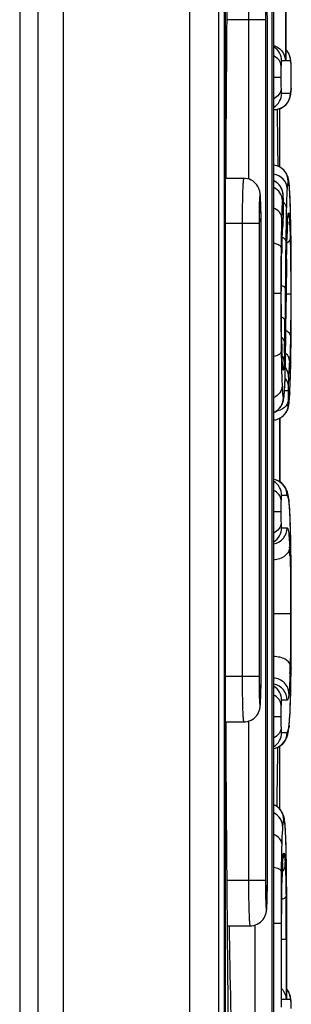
# Model space of a CAD drawing. Header units: millimetres. Extents: x 0 to 1400, y 0 to 1300.
# Tile 48 of 78: x 591 to 594, y 790 to 801. Entities that reach past the tile are written whole.
import ezdxf

# ---------------------------------------------------------------- set-up
doc = ezdxf.new("R2010")
doc.units = ezdxf.units.MM
doc.header["$LTSCALE"] = 84.740741
doc.layers.add('00_COMPONENTS', color=7, linetype='CONTINUOUS')

msp = doc.modelspace()

# ---------------------------------------------------------------- linework, layer by layer
at = {"layer": '00_COMPONENTS', "color": 9, "linetype": 'CONTINUOUS'}
for p, q in [((592.872, 756.277), (592.872, 869.289)), ((591.478, 868.983), (591.478, 756.583)), ((593.777, 803.183), (593.777, 789.183)), ((593.929, 802.386), (593.929, 800.478)), ((593.707, 800.933), (593.284, 800.933)), ((593.521, 800.933), (593.521, 799.175)), ((593.707, 800.933), (593.707, 791.433)), ((593.929, 800.478), (593.887, 800.478)), ((593.984, 800.478), (593.936, 800.478)), ((593.985, 800.478), (593.984, 800.478)), ((593.991, 800.425), (593.991, 800.432)), ((593.878, 800.296), (593.799, 800.296)), ((593.992, 800.172), (593.991, 800.164)), ((593.887, 800.121), (593.984, 800.121)), ((593.977, 799.011), (593.977, 799.021)), ((593.906, 798.947), (593.906, 798.954)), ((593.907, 798.792), (593.907, 798.813)), ((593.907, 798.792), (593.907, 798.786)), ((593.907, 798.79), (593.907, 798.792)), ((593.637, 798.683), (593.271, 798.683)), ((593.451, 798.683), (593.451, 793.683)), ((593.637, 798.683), (593.637, 793.683)), ((593.902, 798.693), (593.901, 798.68)), ((593.948, 798.633), (593.949, 798.639)), ((593.949, 798.639), (593.949, 798.633)), ((593.989, 798.604), (593.989, 798.607)), ((593.889, 798.413), (593.889, 798.408)), ((593.889, 798.408), (593.889, 798.413)), ((593.941, 798.292), (593.941, 798.29)), ((593.878, 797.913), (593.799, 797.913)), ((593.878, 797.913), (593.878, 797.83)), ((593.927, 797.969), (593.924, 797.617)), ((593.987, 797.903), (593.938, 797.903)), ((593.987, 797.967), (593.987, 797.859)), ((593.937, 797.82), (593.937, 797.819)), ((593.889, 797.31), (593.889, 797.315)), ((593.889, 797.31), (593.889, 797.314)), ((593.93, 797.216), (593.93, 797.213)), ((593.987, 797.149), (593.987, 797.145)), ((593.958, 796.836), (593.919, 796.836)), ((593.921, 796.877), (593.92, 796.869)), ((593.976, 796.816), (593.976, 796.807)), ((593.946, 795.683), (593.887, 795.683)), ((593.969, 795.608), (593.968, 795.63)), ((593.878, 795.501), (593.799, 795.501)), ((593.887, 795.326), (593.948, 795.326)), ((593.983, 795.354), (593.983, 795.36)), ((593.983, 795.354), (593.983, 795.359)), ((593.991, 794.974), (593.991, 794.976)), ((593.986, 794.378), (593.8, 794.378)), ((593.99, 793.776), (593.99, 793.774)), ((593.637, 793.683), (593.271, 793.683)), ((593.948, 793.423), (593.887, 793.423)), ((593.982, 793.365), (593.983, 793.386)), ((593.982, 793.372), (593.982, 793.366)), ((593.878, 793.241), (593.799, 793.241)), ((593.521, 793.191), (593.521, 791.433)), ((593.969, 793.145), (593.968, 793.125)), ((593.887, 793.066), (593.946, 793.066)), ((593.935, 791.834), (593.935, 791.839)), ((593.935, 791.834), (593.935, 791.839)), ((593.882, 791.539), (593.882, 791.536)), ((593.894, 791.546), (593.894, 791.539)), ((593.894, 791.539), (593.894, 791.546)), ((593.707, 791.433), (593.284, 791.433)), ((593.591, 790.941), (593.591, 789.183)), ((593.88, 790.957), (593.799, 790.957)), ((593.88, 790.957), (593.88, 790.037)), ((593.937, 790.783), (593.886, 790.783)), ((593.937, 790.783), (593.937, 790.12)), ((593.937, 790.12), (593.886, 790.12)), ((593.984, 790.12), (593.943, 790.12)), ((593.985, 790.12), (593.984, 790.12)), ((593.991, 790.067), (593.991, 790.074))]:
    msp.add_line(p, q, dxfattribs=at)
at = {"layer": '00_COMPONENTS', "color": 7, "linetype": 'CONTINUOUS'}
for p, q in [((593.192, 756.268), (593.192, 869.298)), ((591.197, 868.983), (591.197, 756.583)), ((590.997, 868.833), (590.997, 756.733)), ((593.254, 804.608), (593.254, 787.564)), ((593.267, 787.625), (593.267, 804.614)), ((593.799, 789.183), (593.799, 803.183)), ((593.937, 800.484), (593.937, 802.38)), ((593.729, 791.433), (593.729, 800.933)), ((593.946, 800.59), (593.937, 800.601)), ((593.956, 800.576), (593.946, 800.59)), ((593.965, 800.562), (593.956, 800.576)), ((593.971, 800.547), (593.965, 800.562)), ((593.977, 800.534), (593.971, 800.547)), ((593.981, 800.521), (593.977, 800.534)), ((593.983, 800.51), (593.981, 800.521)), ((593.985, 800.5), (593.983, 800.51)), ((593.988, 800.48), (593.985, 800.5)), ((593.937, 800.484), (593.936, 800.478)), ((593.989, 800.47), (593.988, 800.48)), ((593.99, 800.458), (593.989, 800.47)), ((593.991, 800.445), (593.99, 800.458)), ((593.991, 800.432), (593.991, 800.445)), ((593.992, 800.425), (593.991, 800.432)), ((593.993, 800.379), (593.992, 800.425)), ((593.993, 800.296), (593.993, 800.379)), ((593.993, 800.234), (593.993, 800.296)), ((593.991, 800.164), (593.992, 800.194)), ((593.992, 800.194), (593.993, 800.234)), ((593.973, 800.055), (593.978, 800.068)), ((593.978, 800.068), (593.981, 800.081)), ((593.981, 800.081), (593.984, 800.091)), ((593.984, 800.091), (593.986, 800.101)), ((593.986, 800.101), (593.987, 800.11)), ((593.987, 800.11), (593.988, 800.119)), ((593.988, 800.119), (593.989, 800.129)), ((593.989, 800.129), (593.99, 800.14)), ((593.99, 800.14), (593.991, 800.152)), ((593.991, 800.152), (593.991, 800.164)), ((593.832, 799.943), (593.853, 799.948)), ((593.853, 799.948), (593.873, 799.954)), ((593.867, 799.305), (593.867, 799.953)), ((593.873, 799.954), (593.891, 799.963)), ((593.891, 799.963), (593.907, 799.973)), ((593.907, 799.973), (593.923, 799.985)), ((593.923, 799.985), (593.936, 799.998)), ((593.936, 799.998), (593.948, 800.012)), ((593.948, 800.012), (593.958, 800.026)), ((593.958, 800.026), (593.966, 800.041)), ((593.966, 800.041), (593.973, 800.055)), ((593.799, 799.941), (593.804, 799.941)), ((593.804, 799.941), (593.81, 799.941)), ((593.81, 799.941), (593.832, 799.943)), ((593.814, 799.325), (593.799, 799.326)), ((593.835, 799.319), (593.814, 799.325)), ((593.855, 799.312), (593.835, 799.319)), ((593.873, 799.302), (593.855, 799.312)), ((593.889, 799.292), (593.873, 799.302)), ((593.903, 799.28), (593.889, 799.292)), ((593.916, 799.267), (593.903, 799.28)), ((593.927, 799.254), (593.916, 799.267)), ((593.936, 799.24), (593.927, 799.254)), ((593.944, 799.227), (593.936, 799.24)), ((593.949, 799.214), (593.944, 799.227)), ((593.954, 799.203), (593.949, 799.214)), ((593.957, 799.192), (593.954, 799.203)), ((593.96, 799.183), (593.957, 799.192)), ((593.273, 799.183), (593.469, 799.183)), ((593.804, 799.153), (593.799, 799.156)), ((593.815, 799.147), (593.804, 799.153)), ((593.825, 799.141), (593.815, 799.147)), ((593.835, 799.134), (593.825, 799.141)), ((593.844, 799.126), (593.835, 799.134)), ((593.852, 799.118), (593.844, 799.126)), ((593.86, 799.109), (593.852, 799.118)), ((593.867, 799.101), (593.86, 799.109)), ((593.873, 799.092), (593.867, 799.101)), ((593.879, 799.082), (593.873, 799.092)), ((593.884, 799.073), (593.879, 799.082)), ((593.962, 799.174), (593.96, 799.183)), ((593.963, 799.166), (593.962, 799.174)), ((593.965, 799.158), (593.963, 799.166)), ((593.966, 799.15), (593.965, 799.158)), ((593.967, 799.141), (593.966, 799.15)), ((593.968, 799.133), (593.967, 799.141)), ((593.972, 799.093), (593.968, 799.133)), ((593.974, 799.07), (593.972, 799.093)), ((593.888, 799.064), (593.884, 799.073)), ((593.892, 799.054), (593.888, 799.064)), ((593.895, 799.045), (593.892, 799.054)), ((593.897, 799.037), (593.895, 799.045)), ((593.899, 799.028), (593.897, 799.037)), ((593.901, 799.021), (593.899, 799.028)), ((593.902, 799.014), (593.901, 799.021)), ((593.902, 799.007), (593.902, 799.014)), ((593.903, 799.002), (593.902, 799.007)), ((593.905, 798.98), (593.903, 799.002)), ((593.905, 798.973), (593.905, 798.98)), ((593.906, 798.954), (593.905, 798.973)), ((593.976, 799.029), (593.974, 799.07)), ((593.977, 799.011), (593.976, 799.029)), ((593.979, 798.969), (593.977, 799.011)), ((593.906, 798.946), (593.906, 798.954)), ((593.907, 798.932), (593.906, 798.946)), ((593.907, 798.917), (593.907, 798.932)), ((593.907, 798.901), (593.907, 798.917)), ((593.907, 798.884), (593.907, 798.901)), ((593.907, 798.852), (593.907, 798.884)), ((593.981, 798.926), (593.979, 798.969)), ((593.983, 798.878), (593.981, 798.926)), ((593.984, 798.826), (593.983, 798.878)), ((593.904, 798.729), (593.906, 798.755)), ((593.906, 798.755), (593.907, 798.786)), ((593.907, 798.817), (593.907, 798.852)), ((593.907, 798.786), (593.907, 798.817)), ((593.955, 798.754), (593.956, 798.755)), ((593.955, 798.751), (593.955, 798.754)), ((593.986, 798.769), (593.984, 798.826)), ((593.989, 798.607), (593.986, 798.769)), ((593.66, 793.683), (593.66, 798.683)), ((593.898, 798.638), (593.904, 798.718)), ((593.904, 798.718), (593.904, 798.729)), ((593.949, 798.633), (593.95, 798.663)), ((593.95, 798.663), (593.952, 798.702)), ((593.952, 798.71), (593.953, 798.718)), ((593.952, 798.702), (593.952, 798.71)), ((593.953, 798.731), (593.954, 798.737)), ((593.953, 798.725), (593.953, 798.731)), ((593.953, 798.718), (593.953, 798.725)), ((593.954, 798.742), (593.955, 798.747)), ((593.954, 798.737), (593.954, 798.742)), ((593.955, 798.747), (593.955, 798.751)), ((593.893, 798.532), (593.895, 798.569)), ((593.895, 798.569), (593.897, 798.604)), ((593.897, 798.604), (593.898, 798.638)), ((593.944, 798.458), (593.946, 798.55)), ((593.946, 798.55), (593.947, 798.591)), ((593.947, 798.591), (593.949, 798.633)), ((593.99, 798.497), (593.989, 798.607)), ((593.889, 798.408), (593.89, 798.453)), ((593.89, 798.453), (593.892, 798.493)), ((593.892, 798.493), (593.893, 798.532)), ((593.942, 798.355), (593.944, 798.458)), ((593.992, 798.338), (593.99, 798.497)), ((593.885, 798.226), (593.887, 798.323)), ((593.887, 798.323), (593.888, 798.367)), ((593.888, 798.367), (593.889, 798.408)), ((593.941, 798.221), (593.942, 798.355)), ((593.993, 798.165), (593.992, 798.338)), ((593.884, 798.118), (593.885, 798.226)), ((593.939, 798.043), (593.941, 798.221)), ((593.884, 798.002), (593.884, 798.118)), ((593.993, 797.903), (593.993, 798.165)), ((593.883, 797.865), (593.884, 798.002)), ((593.934, 797.524), (593.939, 798.043)), ((593.993, 797.743), (593.993, 797.903)), ((593.884, 797.723), (593.883, 797.865)), ((593.884, 797.606), (593.884, 797.723)), ((593.993, 797.639), (593.993, 797.743)), ((593.885, 797.498), (593.884, 797.606)), ((593.992, 797.539), (593.993, 797.639)), ((593.887, 797.4), (593.885, 797.498)), ((593.931, 797.306), (593.934, 797.524)), ((593.991, 797.444), (593.992, 797.539)), ((593.888, 797.355), (593.887, 797.4)), ((593.889, 797.31), (593.888, 797.355)), ((593.989, 797.266), (593.99, 797.352)), ((593.99, 797.352), (593.991, 797.444)), ((593.892, 797.214), (593.889, 797.31)), ((593.93, 797.213), (593.931, 797.306)), ((593.987, 797.125), (593.989, 797.266)), ((593.893, 797.195), (593.892, 797.214)), ((593.893, 797.178), (593.893, 797.195)), ((593.894, 797.163), (593.893, 797.178)), ((593.895, 797.148), (593.894, 797.163)), ((593.896, 797.136), (593.895, 797.148)), ((593.896, 797.125), (593.896, 797.136)), ((593.897, 797.121), (593.896, 797.125)), ((593.927, 797.083), (593.93, 797.213)), ((593.984, 797.027), (593.987, 797.125)), ((593.897, 797.117), (593.897, 797.121)), ((593.897, 797.114), (593.897, 797.117)), ((593.897, 797.112), (593.897, 797.114)), ((593.898, 797.11), (593.897, 797.112)), ((593.898, 797.108), (593.898, 797.11)), ((593.898, 797.107), (593.898, 797.108)), ((593.898, 797.107), (593.898, 797.107)), ((593.925, 796.99), (593.927, 797.083)), ((593.982, 796.936), (593.984, 797.027)), ((593.92, 796.869), (593.922, 796.911)), ((593.922, 796.911), (593.924, 796.949)), ((593.924, 796.949), (593.925, 796.99)), ((593.98, 796.895), (593.982, 796.936)), ((593.915, 796.792), (593.916, 796.803)), ((593.916, 796.803), (593.917, 796.815)), ((593.917, 796.815), (593.918, 796.828)), ((593.918, 796.828), (593.92, 796.869)), ((593.973, 796.754), (593.976, 796.807)), ((593.976, 796.807), (593.977, 796.819)), ((593.977, 796.819), (593.978, 796.856)), ((593.978, 796.856), (593.98, 796.895)), ((593.889, 796.682), (593.895, 796.695)), ((593.895, 796.695), (593.899, 796.707)), ((593.899, 796.707), (593.903, 796.718)), ((593.903, 796.718), (593.906, 796.728)), ((593.906, 796.728), (593.908, 796.737)), ((593.908, 796.737), (593.909, 796.745)), ((593.909, 796.745), (593.911, 796.754)), ((593.911, 796.754), (593.912, 796.763)), ((593.912, 796.763), (593.913, 796.772)), ((593.913, 796.772), (593.914, 796.782)), ((593.914, 796.782), (593.915, 796.792)), ((593.966, 796.685), (593.967, 796.692)), ((593.967, 796.692), (593.968, 796.699)), ((593.968, 796.706), (593.969, 796.713)), ((593.968, 796.699), (593.968, 796.706)), ((593.969, 796.713), (593.97, 796.72)), ((593.97, 796.72), (593.971, 796.728)), ((593.971, 796.736), (593.972, 796.745)), ((593.971, 796.728), (593.971, 796.736)), ((593.972, 796.745), (593.973, 796.754)), ((593.799, 796.598), (593.8, 796.598)), ((593.8, 796.598), (593.818, 796.607)), ((593.818, 796.607), (593.834, 796.618)), ((593.834, 796.618), (593.848, 796.63)), ((593.848, 796.63), (593.861, 796.642)), ((593.861, 796.642), (593.872, 796.655)), ((593.872, 796.655), (593.881, 796.669)), ((593.881, 796.669), (593.889, 796.682)), ((593.912, 796.569), (593.922, 796.579)), ((593.922, 796.579), (593.93, 796.59)), ((593.93, 796.59), (593.938, 796.602)), ((593.938, 796.602), (593.945, 796.614)), ((593.945, 796.614), (593.95, 796.625)), ((593.95, 796.625), (593.954, 796.636)), ((593.954, 796.636), (593.958, 796.646)), ((593.958, 796.646), (593.96, 796.655)), ((593.96, 796.655), (593.962, 796.664)), ((593.962, 796.664), (593.964, 796.671)), ((593.964, 796.671), (593.965, 796.678)), ((593.965, 796.678), (593.966, 796.685)), ((593.799, 796.516), (593.801, 796.516)), ((593.801, 796.516), (593.818, 796.518)), ((593.818, 796.518), (593.835, 796.522)), ((593.835, 796.522), (593.85, 796.528)), ((593.85, 796.528), (593.864, 796.534)), ((593.864, 796.534), (593.878, 796.542)), ((593.867, 796.536), (593.867, 796.183)), ((593.867, 795.833), (593.867, 796.536)), ((593.878, 796.542), (593.89, 796.55)), ((593.89, 796.55), (593.902, 796.559)), ((593.902, 796.559), (593.912, 796.569)), ((593.867, 796.183), (593.867, 795.833)), ((593.818, 795.856), (593.799, 795.86)), ((593.841, 795.847), (593.818, 795.856)), ((593.862, 795.836), (593.841, 795.847)), ((593.881, 795.824), (593.862, 795.836)), ((593.897, 795.809), (593.881, 795.824)), ((593.911, 795.794), (593.897, 795.809)), ((593.921, 795.78), (593.911, 795.794)), ((593.93, 795.767), (593.921, 795.78)), ((593.937, 795.754), (593.93, 795.767)), ((593.942, 795.742), (593.937, 795.754)), ((593.946, 795.731), (593.942, 795.742)), ((593.95, 795.72), (593.946, 795.731)), ((593.953, 795.709), (593.95, 795.72)), ((593.956, 795.699), (593.953, 795.709)), ((593.958, 795.689), (593.956, 795.699)), ((593.96, 795.679), (593.958, 795.689)), ((593.962, 795.668), (593.96, 795.679)), ((593.964, 795.656), (593.962, 795.668)), ((593.966, 795.644), (593.964, 795.656)), ((593.968, 795.63), (593.966, 795.644)), ((593.968, 795.63), (593.967, 795.631)), ((593.969, 795.62), (593.967, 795.631)), ((593.971, 795.594), (593.969, 795.62)), ((593.974, 795.564), (593.971, 795.594)), ((593.976, 795.532), (593.974, 795.564)), ((593.977, 795.497), (593.976, 795.532)), ((593.979, 795.458), (593.977, 795.497)), ((593.981, 795.418), (593.979, 795.458)), ((593.982, 795.375), (593.981, 795.418)), ((593.985, 795.298), (593.982, 795.375)), ((593.987, 795.203), (593.985, 795.298)), ((593.989, 795.101), (593.987, 795.203)), ((593.991, 794.952), (593.989, 795.101)), ((593.992, 794.826), (593.991, 794.952)), ((593.993, 794.69), (593.992, 794.826)), ((593.993, 794.543), (593.993, 794.69)), ((593.993, 794.374), (593.993, 794.543)), ((593.993, 794.113), (593.993, 794.374)), ((593.992, 793.953), (593.993, 794.113)), ((593.99, 793.743), (593.992, 793.953)), ((593.989, 793.621), (593.99, 793.743)), ((593.987, 793.512), (593.989, 793.621)), ((593.984, 793.418), (593.987, 793.512)), ((593.981, 793.316), (593.982, 793.366)), ((593.982, 793.366), (593.984, 793.418)), ((593.973, 793.186), (593.975, 793.215)), ((593.975, 793.215), (593.977, 793.246)), ((593.977, 793.246), (593.979, 793.28)), ((593.979, 793.28), (593.981, 793.316)), ((593.273, 793.183), (593.469, 793.183)), ((593.964, 793.097), (593.966, 793.11)), ((593.966, 793.11), (593.967, 793.123)), ((593.967, 793.123), (593.968, 793.125)), ((593.968, 793.124), (593.971, 793.159)), ((593.971, 793.159), (593.973, 793.186)), ((593.932, 792.986), (593.938, 792.999)), ((593.938, 792.999), (593.943, 793.011)), ((593.943, 793.011), (593.947, 793.022)), ((593.947, 793.022), (593.951, 793.033)), ((593.951, 793.033), (593.954, 793.043)), ((593.954, 793.043), (593.956, 793.054)), ((593.956, 793.054), (593.958, 793.064)), ((593.958, 793.064), (593.96, 793.074)), ((593.96, 793.074), (593.962, 793.085)), ((593.962, 793.085), (593.964, 793.097)), ((593.799, 792.889), (593.82, 792.894)), ((593.82, 792.894), (593.843, 792.903)), ((593.843, 792.903), (593.864, 792.914)), ((593.864, 792.914), (593.883, 792.928)), ((593.867, 792.221), (593.867, 792.916)), ((593.883, 792.928), (593.9, 792.942)), ((593.9, 792.942), (593.913, 792.958)), ((593.913, 792.958), (593.923, 792.972)), ((593.923, 792.972), (593.932, 792.986)), ((593.8, 792.269), (593.799, 792.269)), ((593.819, 792.26), (593.8, 792.269)), ((593.836, 792.249), (593.819, 792.26)), ((593.851, 792.237), (593.836, 792.249)), ((593.865, 792.224), (593.851, 792.237)), ((593.876, 792.21), (593.865, 792.224)), ((593.886, 792.196), (593.876, 792.21)), ((593.894, 792.183), (593.886, 792.196)), ((593.9, 792.171), (593.894, 792.183)), ((593.904, 792.159), (593.9, 792.171)), ((593.908, 792.149), (593.904, 792.159)), ((593.911, 792.139), (593.908, 792.149)), ((593.913, 792.13), (593.911, 792.139)), ((593.915, 792.122), (593.913, 792.13)), ((593.917, 792.113), (593.915, 792.122)), ((593.918, 792.105), (593.917, 792.113)), ((593.919, 792.097), (593.918, 792.105)), ((593.92, 792.088), (593.919, 792.097)), ((593.922, 792.078), (593.92, 792.088)), ((593.923, 792.068), (593.922, 792.078)), ((593.924, 792.058), (593.923, 792.068)), ((593.925, 792.046), (593.924, 792.058)), ((593.926, 792.034), (593.925, 792.046)), ((593.927, 792.021), (593.926, 792.034)), ((593.928, 792.007), (593.927, 792.021)), ((593.929, 791.992), (593.928, 792.007)), ((593.929, 791.976), (593.929, 791.992)), ((593.93, 791.959), (593.929, 791.976)), ((593.932, 791.921), (593.93, 791.959)), ((593.934, 791.879), (593.932, 791.921)), ((593.935, 791.834), (593.934, 791.879)), ((593.936, 791.777), (593.935, 791.834)), ((593.938, 791.675), (593.936, 791.777)), ((593.895, 791.568), (593.897, 791.602)), ((593.897, 791.602), (593.898, 791.623)), ((593.898, 791.632), (593.899, 791.641)), ((593.898, 791.623), (593.898, 791.632)), ((593.899, 791.649), (593.9, 791.656)), ((593.899, 791.641), (593.899, 791.649)), ((593.9, 791.662), (593.901, 791.668)), ((593.9, 791.656), (593.9, 791.662)), ((593.901, 791.674), (593.902, 791.678)), ((593.901, 791.668), (593.901, 791.674)), ((593.902, 791.682), (593.903, 791.685)), ((593.902, 791.678), (593.902, 791.682)), ((593.903, 791.688), (593.903, 791.689)), ((593.903, 791.687), (593.903, 791.688)), ((593.903, 791.685), (593.903, 791.687)), ((593.94, 791.56), (593.938, 791.675)), ((593.891, 791.444), (593.892, 791.48)), ((593.892, 791.48), (593.893, 791.513)), ((593.893, 791.513), (593.894, 791.539)), ((593.894, 791.539), (593.895, 791.568)), ((593.941, 791.435), (593.94, 791.56)), ((593.889, 791.276), (593.89, 791.364)), ((593.89, 791.364), (593.891, 791.444)), ((593.943, 791.228), (593.941, 791.435)), ((593.888, 791.181), (593.889, 791.276)), ((593.887, 791.079), (593.888, 791.181)), ((593.943, 790.957), (593.943, 791.228)), ((593.887, 790.915), (593.887, 791.079)), ((593.289, 790.933), (593.538, 790.933)), ((593.943, 790.126), (593.943, 790.957)), ((593.886, 790.126), (593.887, 790.915)), ((593.946, 790.232), (593.943, 790.235)), ((593.956, 790.218), (593.946, 790.232)), ((593.965, 790.203), (593.956, 790.218)), ((593.971, 790.189), (593.965, 790.203)), ((593.977, 790.175), (593.971, 790.189)), ((593.981, 790.163), (593.977, 790.175)), ((593.886, 790.126), (593.886, 790.12)), ((593.943, 790.126), (593.943, 790.12)), ((593.983, 790.152), (593.981, 790.163)), ((593.985, 790.142), (593.983, 790.152)), ((593.988, 790.122), (593.985, 790.142)), ((593.989, 790.112), (593.988, 790.122)), ((593.99, 790.1), (593.989, 790.112)), ((593.991, 790.087), (593.99, 790.1)), ((593.991, 790.074), (593.991, 790.087)), ((593.992, 790.067), (593.991, 790.074)), ((593.993, 790.022), (593.992, 790.067))]:
    msp.add_line(p, q, dxfattribs=at)
at = {"layer": '00_COMPONENTS', "color": 9, "linetype": 'CONTINUOUS'}
for centre, radius, start, end in [((593.707, 800.478), 0.18, 359.995, 59.0983), ((588.953, 800.303), 5.04, 359.9204, 0.7462), ((593.163, 800.204), 0.83, 357.6316, 357.7758), ((591.819, 800.25), 2.174, 358.2878, 359.1827), ((592.43, 800.232), 1.562, 357.7856, 358.2752), ((593.707, 800.121), 0.18, 300.9017, 0.005), ((593.804, 800.121), 0.18, 270.0175, 0.0175), ((593.78, 799.148), 0.18, 359.9828, 83.9654), ((593.722, 798.994), 0.179, 59.8676, 64.4919), ((593.722, 798.993), 0.18, 359.9962, 59.8803), ((591.679, 798.898), 2.3, 3.5461, 4.1931), ((590.625, 798.832), 3.357, 3.0492, 3.5539), ((589.5, 798.772), 4.483, 2.6911, 3.0522), ((595.325, 798.838), 1.434, 175.5005, 175.9718), ((592.018, 798.876), 1.889, 0.5564, 2.1737), ((593.826, 798.823), 0.125, 46.2537, 49.4533), ((590.366, 798.859), 3.541, 359.9655, 0.5637), ((587.886, 798.852), 6.021, 359.6227, 359.9678), ((598.942, 798.345), 5.053, 176.1875, 176.7738), ((598.298, 798.387), 4.408, 176.0127, 176.1735), ((590.544, 798.928), 3.366, 356.1864, 356.5215), ((590.401, 798.937), 3.509, 356.0069, 356.1876), ((590.775, 798.914), 3.134, 356.5206, 356.8731), ((598.313, 798.489), 4.367, 177.4109, 178.0309), ((596.927, 798.55), 2.979, 176.987, 177.3865), ((590.64, 798.525), 3.339, 2.7941, 2.9803), ((589.866, 798.487), 4.115, 2.4742, 2.7895), ((603.703, 798.3), 9.76, 178.0445, 178.3851), ((604.126, 798.119), 10.242, 178.0721, 178.3521), ((724.699, 796.92), 130.776, 179.3107, 179.54005), ((635.242, 797.958), 41.364, 179.3617, 180.0621), ((602.744, 798.162), 8.859, 178.4098, 178.7971), ((738.708, 796.688), 144.776, 179.36526, 179.55206), ((643.25, 797.875), 49.372, 180.0529, 180.6331), ((524.731, 798.301), 69.207, 359.1016, 359.60162), ((566.834, 797.898), 27.091, 358.8953, 359.4052), ((604.989, 797.593), 11.104, 181.2182, 181.4387), ((581.085, 797.621), 12.838, 358.3569, 358.9085), ((622.81, 797.681), 28.932, 180.6958, 180.8127), ((616.981, 797.594), 23.101, 180.8019, 181.0745), ((606.99, 797.648), 13.105, 181.4759, 181.6474), ((590.285, 797.33), 3.633, 357.3153, 357.4469), ((588.819, 797.416), 5.163, 356.3079, 357.1492), ((575.999, 797.515), 17.992, 358.6899, 358.8224), ((590.007, 797.339), 3.973, 355.0033, 356.3002), ((588.556, 797.131), 5.371, 357.2952, 357.5963), ((595.5, 796.859), 1.542, 174.988, 178.2533), ((591.019, 797.015), 2.904, 357.1205, 357.2886), ((589.432, 797.066), 4.551, 356.7377, 356.8623), ((588.737, 797.103), 5.247, 356.8671, 357.1965), ((593.726, 796.763), 0.18, 293.9569, 0.0026), ((593.783, 796.695), 0.18, 275.1206, 0.0169), ((593.766, 795.683), 0.18, 359.9841, 79.4516), ((593.707, 795.683), 0.18, 359.995, 59.0983), ((583.727, 795.022), 10.262, 1.8837, 2.2355), ((593.707, 795.326), 0.18, 300.9017, 0.005), ((593.768, 795.326), 0.18, 279.9454, 0.0162), ((581.359, 794.944), 12.63, 1.6273, 1.8586), ((587.711, 794.838), 6.27, 1.6228, 2.523), ((539.607, 794.443), 54.386, 359.9853, 0.5596), ((532.053, 794.37), 61.94, 359.451, 0.0546), ((581.706, 794.086), 12.278, 358.2693, 358.6997), ((593.768, 793.423), 0.18, 359.9839, 79.8902), ((593.707, 793.423), 0.18, 359.995, 59.0983), ((587.62, 793.589), 6.366, 357.4944, 357.9919), ((584.525, 793.696), 9.464, 358.121, 358.3088), ((593.146, 793.24), 0.828, 352.2209, 353.4008), ((593.707, 793.066), 0.18, 300.9017, 0.005), ((593.766, 793.066), 0.18, 280.5484, 0.0159), ((593.731, 792.102), 0.18, 359.9967, 67.6777), ((586.11, 791.607), 7.828, 1.7009, 2.137), ((583.536, 791.531), 10.403, 1.4031, 1.6674), ((598.935, 791.366), 5.044, 177.3191, 177.9559), ((597.272, 791.442), 3.379, 176.8758, 177.2927), ((593.808, 791.614), 0.118, 349.2331, 358.4906), ((590.804, 791.461), 3.126, 2.7649, 3.218), ((600.589, 791.311), 6.699, 178.051, 178.5963), ((560.819, 790.907), 33.118, 0.1733, 0.6085), ((533.374, 790.793), 60.563, 359.99044, 0.20273), ((593.804, 790.12), 0.181, 22.529, 39.3647)]:
    msp.add_arc(centre, radius, start, end, dxfattribs=at)
at = {"layer": '00_COMPONENTS', "color": 7, "linetype": 'CONTINUOUS'}
for centre, radius, start, end in [((363.429, 796.451), 230.437, 0.71219, 0.86812), ((584.431, 798.683), 9.228, 359.9992, 0.3401), ((584.476, 793.683), 9.184, 359.6013, 0.0013), ((364.403, 795.902), 229.462, 359.08771, 359.25154), ((584.546, 791.433), 9.184, 359.6013, 0.0013), ((893.713, 796.183), 300.452, 181.00111, 181.335)]:
    msp.add_arc(centre, radius, start, end, dxfattribs=at)
for points, knots in [([(593.273, 799.183), (593.278, 800.112), (593.29, 801.872), (593.315, 803.631), (593.335, 804.462)], [0, 0, 0, 0, 0.527709, 1, 1, 1, 1]), ([(593.799, 800.649), (593.838, 800.637), (593.903, 800.588), (593.927, 800.513), (593.929, 800.478)], [0, 0, 0, 0, 0.540699, 1, 1, 1, 1]), ([(593.66, 798.738), (593.659, 798.789), (593.658, 798.86), (593.655, 798.946), (593.652, 798.996), (593.646, 799.051), (593.617, 799.115), (593.553, 799.17), (593.496, 799.183), (593.469, 799.183)], [0, 0, 0, 0, 0.279515, 0.388683, 0.47301, 0.555348, 0.694903, 0.847015, 1, 1, 1, 1]), ([(593.469, 793.183), (593.496, 793.183), (593.552, 793.196), (593.616, 793.249), (593.645, 793.312), (593.652, 793.367), (593.655, 793.417), (593.658, 793.5), (593.659, 793.569), (593.659, 793.619)], [0, 0, 0, 0, 0.153494, 0.3063, 0.447824, 0.532167, 0.615307, 0.722815, 1, 1, 1, 1]), ([(593.337, 787.842), (593.316, 788.681), (593.29, 790.461), (593.278, 792.241), (593.273, 793.182)], [0, 0, 0, 0, 0.471477, 1, 1, 1, 1]), ([(593.538, 790.933), (593.566, 790.933), (593.621, 790.946), (593.685, 790.999), (593.715, 791.062), (593.722, 791.117), (593.725, 791.167), (593.728, 791.25), (593.729, 791.319), (593.729, 791.369)], [0, 0, 0, 0, 0.153494, 0.3063, 0.447824, 0.532167, 0.615307, 0.722815, 1, 1, 1, 1]), ([(593.887, 790.24), (593.895, 790.231), (593.922, 790.197), (593.936, 790.152), (593.937, 790.12)], [0, 0, 0, 0, 0.267594, 1, 1, 1, 1])]:
    msp.add_open_spline(points, degree=3, knots=knots, dxfattribs=at)
at = {"layer": '00_COMPONENTS', "color": 9, "linetype": 'CONTINUOUS'}
for points, knots in [([(593.538, 801.433), (593.537, 801.433), (593.536, 801.428), (593.535, 801.422), (593.533, 801.41), (593.531, 801.385), (593.528, 801.343), (593.526, 801.282), (593.524, 801.207), (593.522, 801.122), (593.521, 801.029), (593.521, 800.965), (593.521, 800.933)], [0, 0, 0, 0, 0.005902, 0.020657, 0.044673, 0.077825, 0.170212, 0.2944, 0.445666, 0.61815, 0.805416, 1, 1, 1, 1]), ([(593.729, 800.933), (593.729, 800.974), (593.728, 801.055), (593.728, 801.14), (593.718, 801.307), (593.709, 801.14), (593.708, 801.055), (593.707, 800.974), (593.707, 800.933)], [0, 0, 0, 0, 0.191137, 0.353199, 0.5, 0.646802, 0.808864, 1, 1, 1, 1]), ([(593.88, 800.425), (593.879, 800.447), (593.861, 800.493), (593.822, 800.522), (593.799, 800.533)], [0, 0, 0, 0, 0.464632, 1, 1, 1, 1]), ([(593.88, 800.425), (593.879, 800.416), (593.878, 800.373), (593.878, 800.33), (593.878, 800.296)], [0, 0, 0, 0, 0.208706, 1, 1, 1, 1]), ([(593.887, 800.478), (593.886, 800.478), (593.884, 800.474), (593.883, 800.466), (593.881, 800.449), (593.88, 800.435), (593.88, 800.425)], [0, 0, 0, 0, 0.052197, 0.193783, 0.479194, 1, 1, 1, 1]), ([(593.989, 800.458), (593.989, 800.463), (593.988, 800.469), (593.986, 800.478), (593.985, 800.478)], [0, 0, 0, 0, 0.747167, 1, 1, 1, 1]), ([(593.991, 800.425), (593.991, 800.429), (593.991, 800.44), (593.99, 800.451), (593.989, 800.458)], [0, 0, 0, 0, 0.321022, 1, 1, 1, 1]), ([(593.993, 800.369), (593.993, 800.374), (593.992, 800.393), (593.992, 800.412), (593.991, 800.425)], [0, 0, 0, 0, 0.278749, 1, 1, 1, 1]), ([(593.878, 800.296), (593.878, 800.285), (593.878, 800.243), (593.878, 800.201), (593.88, 800.171)], [0, 0, 0, 0, 0.275296, 1, 1, 1, 1]), ([(593.993, 800.219), (593.993, 800.225), (593.993, 800.251), (593.993, 800.276), (593.993, 800.296)], [0, 0, 0, 0, 0.240683, 1, 1, 1, 1]), ([(593.88, 800.171), (593.879, 800.149), (593.861, 800.102), (593.822, 800.071), (593.799, 800.06)], [0, 0, 0, 0, 0.468653, 1, 1, 1, 1]), ([(593.88, 800.171), (593.88, 800.162), (593.881, 800.149), (593.883, 800.132), (593.884, 800.125), (593.886, 800.121), (593.887, 800.121)], [0, 0, 0, 0, 0.523051, 0.805564, 0.94639, 1, 1, 1, 1]), ([(593.984, 800.121), (593.985, 800.121), (593.987, 800.125), (593.988, 800.132), (593.99, 800.148), (593.991, 800.161), (593.991, 800.169)], [0, 0, 0, 0, 0.054402, 0.195757, 0.477643, 1, 1, 1, 1]), ([(593.947, 799.071), (593.947, 799.108), (593.913, 799.185), (593.838, 799.221), (593.799, 799.228)], [0, 0, 0, 0, 0.481484, 1, 1, 1, 1]), ([(593.469, 799.183), (593.468, 799.183), (593.466, 799.178), (593.465, 799.172), (593.463, 799.16), (593.461, 799.135), (593.458, 799.093), (593.456, 799.032), (593.454, 798.957), (593.452, 798.872), (593.451, 798.779), (593.451, 798.715), (593.451, 798.683)], [0, 0, 0, 0, 0.005902, 0.020657, 0.044673, 0.077825, 0.170212, 0.2944, 0.445666, 0.61815, 0.805416, 1, 1, 1, 1]), ([(593.895, 798.939), (593.894, 798.968), (593.874, 799.027), (593.827, 799.067), (593.799, 799.08)], [0, 0, 0, 0, 0.486643, 1, 1, 1, 1]), ([(593.96, 799.148), (593.959, 799.148), (593.955, 799.141), (593.953, 799.128), (593.95, 799.103), (593.948, 799.083), (593.947, 799.071)], [0, 0, 0, 0, 0.065067, 0.233444, 0.536794, 1, 1, 1, 1]), ([(593.974, 799.066), (593.973, 799.079), (593.971, 799.099), (593.968, 799.126), (593.965, 799.139), (593.962, 799.148), (593.96, 799.148)], [0, 0, 0, 0, 0.44047, 0.749151, 0.930402, 1, 1, 1, 1]), ([(593.66, 798.683), (593.66, 798.724), (593.659, 798.805), (593.658, 798.89), (593.648, 799.057), (593.639, 798.89), (593.638, 798.805), (593.637, 798.724), (593.637, 798.683)], [0, 0, 0, 0, 0.191137, 0.353199, 0.5, 0.646802, 0.808864, 1, 1, 1, 1]), ([(593.902, 798.993), (593.901, 798.993), (593.9, 798.987), (593.898, 798.981), (593.897, 798.967), (593.896, 798.957), (593.896, 798.951)], [0, 0, 0, 0, 0.081151, 0.285658, 0.597968, 1, 1, 1, 1]), ([(593.904, 798.98), (593.904, 798.983), (593.903, 798.987), (593.903, 798.992), (593.902, 798.993)], [0, 0, 0, 0, 0.721692, 1, 1, 1, 1]), ([(593.906, 798.947), (593.906, 798.95), (593.905, 798.961), (593.905, 798.972), (593.904, 798.98)], [0, 0, 0, 0, 0.289003, 1, 1, 1, 1]), ([(593.947, 799.071), (593.946, 799.057), (593.942, 798.987), (593.94, 798.917), (593.939, 798.861)], [0, 0, 0, 0, 0.195081, 1, 1, 1, 1]), ([(593.989, 798.604), (593.988, 798.64), (593.986, 798.766), (593.983, 798.892), (593.978, 798.983)], [0, 0, 0, 0, 0.284161, 1, 1, 1, 1]), ([(593.895, 798.939), (593.894, 798.927), (593.89, 798.865), (593.888, 798.804), (593.887, 798.754)], [0, 0, 0, 0, 0.199892, 1, 1, 1, 1]), ([(593.887, 798.754), (593.886, 798.775), (593.864, 798.819), (593.823, 798.843), (593.799, 798.853)], [0, 0, 0, 0, 0.447142, 1, 1, 1, 1]), ([(593.887, 798.754), (593.886, 798.729), (593.883, 798.617), (593.882, 798.505), (593.881, 798.419)], [0, 0, 0, 0, 0.228216, 1, 1, 1, 1]), ([(593.905, 798.743), (593.905, 798.746), (593.906, 798.762), (593.906, 798.778), (593.907, 798.79)], [0, 0, 0, 0, 0.227329, 1, 1, 1, 1]), ([(593.939, 798.861), (593.938, 798.832), (593.936, 798.709), (593.934, 798.587), (593.933, 798.493)], [0, 0, 0, 0, 0.23542, 1, 1, 1, 1]), ([(593.952, 798.707), (593.952, 798.721), (593.954, 798.744), (593.956, 798.775), (593.959, 798.79), (593.961, 798.8), (593.963, 798.8)], [0, 0, 0, 0, 0.442987, 0.753901, 0.935087, 1, 1, 1, 1]), ([(593.963, 798.8), (593.965, 798.8), (593.967, 798.788), (593.97, 798.772), (593.972, 798.738), (593.974, 798.713), (593.975, 798.699)], [0, 0, 0, 0, 0.067251, 0.254839, 0.568089, 1, 1, 1, 1]), ([(593.976, 798.665), (593.977, 798.655), (593.979, 798.609), (593.98, 798.563), (593.981, 798.528)], [0, 0, 0, 0, 0.226432, 1, 1, 1, 1]), ([(593.89, 798.463), (593.891, 798.479), (593.893, 798.534), (593.895, 798.589), (593.898, 798.629)], [0, 0, 0, 0, 0.279787, 1, 1, 1, 1]), ([(593.941, 798.292), (593.942, 798.317), (593.943, 798.412), (593.945, 798.506), (593.947, 798.575)], [0, 0, 0, 0, 0.266922, 1, 1, 1, 1]), ([(593.993, 797.923), (593.993, 797.981), (593.993, 798.208), (593.991, 798.435), (593.989, 798.604)], [0, 0, 0, 0, 0.256014, 1, 1, 1, 1]), ([(593.881, 798.419), (593.879, 798.43), (593.849, 798.453), (593.82, 798.461), (593.799, 798.465)], [0, 0, 0, 0, 0.361188, 1, 1, 1, 1]), ([(593.933, 798.493), (593.932, 798.496), (593.925, 798.514), (593.907, 798.523), (593.893, 798.529)], [0, 0, 0, 0, 0.183525, 1, 1, 1, 1]), ([(593.981, 798.528), (593.981, 798.522), (593.976, 798.497), (593.959, 798.477), (593.944, 798.465)], [0, 0, 0, 0, 0.22819, 1, 1, 1, 1]), ([(593.981, 798.528), (593.982, 798.485), (593.986, 798.298), (593.987, 798.111), (593.987, 797.967)], [0, 0, 0, 0, 0.227162, 1, 1, 1, 1]), ([(593.883, 797.865), (593.883, 797.906), (593.883, 798.068), (593.885, 798.229), (593.887, 798.348)], [0, 0, 0, 0, 0.259088, 1, 1, 1, 1]), ([(593.927, 797.969), (593.927, 797.976), (593.911, 797.988), (593.895, 797.993), (593.884, 797.996)], [0, 0, 0, 0, 0.356608, 1, 1, 1, 1]), ([(593.987, 797.149), (593.988, 797.209), (593.992, 797.467), (593.993, 797.725), (593.993, 797.923)], [0, 0, 0, 0, 0.235054, 1, 1, 1, 1]), ([(593.888, 797.357), (593.887, 797.397), (593.884, 797.566), (593.883, 797.735), (593.883, 797.865)], [0, 0, 0, 0, 0.23353, 1, 1, 1, 1]), ([(593.987, 797.859), (593.987, 797.824), (593.987, 797.687), (593.986, 797.549), (593.984, 797.447)], [0, 0, 0, 0, 0.257407, 1, 1, 1, 1]), ([(593.924, 797.617), (593.923, 797.624), (593.91, 797.638), (593.894, 797.645), (593.884, 797.648)], [0, 0, 0, 0, 0.380587, 1, 1, 1, 1]), ([(593.984, 797.447), (593.984, 797.453), (593.976, 797.478), (593.952, 797.493), (593.934, 797.502)], [0, 0, 0, 0, 0.201646, 1, 1, 1, 1]), ([(593.921, 797.376), (593.92, 797.381), (593.916, 797.401), (593.9, 797.416), (593.887, 797.425)], [0, 0, 0, 0, 0.216941, 1, 1, 1, 1]), ([(593.984, 797.447), (593.984, 797.42), (593.982, 797.324), (593.979, 797.227), (593.976, 797.159)], [0, 0, 0, 0, 0.28728, 1, 1, 1, 1]), ([(593.882, 797.271), (593.881, 797.258), (593.852, 797.23), (593.82, 797.22), (593.799, 797.215)], [0, 0, 0, 0, 0.380229, 1, 1, 1, 1]), ([(593.894, 797.148), (593.894, 797.157), (593.892, 797.198), (593.891, 797.239), (593.89, 797.271)], [0, 0, 0, 0, 0.21759, 1, 1, 1, 1]), ([(593.918, 797.253), (593.917, 797.245), (593.917, 797.217), (593.915, 797.188), (593.915, 797.168)], [0, 0, 0, 0, 0.269138, 1, 1, 1, 1]), ([(593.976, 797.159), (593.975, 797.178), (593.968, 797.205), (593.954, 797.227), (593.95, 797.233)], [0, 0, 0, 0, 0.740938, 1, 1, 1, 1]), ([(593.884, 797.161), (593.884, 797.135), (593.886, 797.045), (593.889, 796.954), (593.892, 796.89)], [0, 0, 0, 0, 0.28511, 1, 1, 1, 1]), ([(593.914, 797.159), (593.914, 797.177), (593.907, 797.201), (593.895, 797.222), (593.892, 797.227)], [0, 0, 0, 0, 0.741061, 1, 1, 1, 1]), ([(593.904, 797.067), (593.902, 797.067), (593.901, 797.077), (593.898, 797.089), (593.896, 797.117), (593.895, 797.136), (593.894, 797.148)], [0, 0, 0, 0, 0.068843, 0.258388, 0.571839, 1, 1, 1, 1]), ([(593.914, 797.159), (593.914, 797.152), (593.913, 797.127), (593.911, 797.102), (593.909, 797.086)], [0, 0, 0, 0, 0.317323, 1, 1, 1, 1]), ([(593.922, 796.905), (593.923, 796.928), (593.926, 797.031), (593.929, 797.135), (593.93, 797.216)], [0, 0, 0, 0, 0.215783, 1, 1, 1, 1]), ([(593.909, 797.086), (593.908, 797.081), (593.907, 797.076), (593.906, 797.067), (593.904, 797.067)], [0, 0, 0, 0, 0.736817, 1, 1, 1, 1]), ([(593.964, 796.993), (593.964, 797.02), (593.954, 797.056), (593.934, 797.086), (593.928, 797.093)], [0, 0, 0, 0, 0.744676, 1, 1, 1, 1]), ([(593.978, 796.847), (593.978, 796.865), (593.982, 796.951), (593.985, 797.036), (593.986, 797.104)], [0, 0, 0, 0, 0.215011, 1, 1, 1, 1]), ([(593.959, 796.906), (593.959, 796.912), (593.955, 796.938), (593.939, 796.961), (593.925, 796.975)], [0, 0, 0, 0, 0.235172, 1, 1, 1, 1]), ([(593.959, 796.906), (593.959, 796.901), (593.959, 796.877), (593.958, 796.854), (593.958, 796.836)], [0, 0, 0, 0, 0.216281, 1, 1, 1, 1]), ([(593.892, 796.89), (593.891, 796.864), (593.871, 796.809), (593.825, 796.775), (593.799, 796.762)], [0, 0, 0, 0, 0.475609, 1, 1, 1, 1]), ([(593.892, 796.89), (593.892, 796.882), (593.894, 796.856), (593.895, 796.83), (593.897, 796.812)], [0, 0, 0, 0, 0.290002, 1, 1, 1, 1]), ([(593.897, 796.812), (593.897, 796.804), (593.899, 796.792), (593.901, 796.776), (593.903, 796.768), (593.905, 796.763), (593.906, 796.763)], [0, 0, 0, 0, 0.437977, 0.744732, 0.92643, 1, 1, 1, 1]), ([(593.906, 796.763), (593.907, 796.763), (593.91, 796.766), (593.913, 796.78), (593.915, 796.794), (593.916, 796.805)], [0, 0, 0, 0, 0.074395, 0.246878, 1, 1, 1, 1]), ([(593.916, 796.805), (593.916, 796.809), (593.918, 796.83), (593.919, 796.852), (593.92, 796.869)], [0, 0, 0, 0, 0.20238, 1, 1, 1, 1]), ([(593.958, 796.836), (593.958, 796.827), (593.958, 796.793), (593.959, 796.759), (593.96, 796.734)], [0, 0, 0, 0, 0.275123, 1, 1, 1, 1]), ([(593.971, 796.748), (593.972, 796.752), (593.973, 796.772), (593.975, 796.791), (593.975, 796.807)], [0, 0, 0, 0, 0.223853, 1, 1, 1, 1]), ([(593.96, 796.734), (593.959, 796.704), (593.921, 796.64), (593.855, 796.615), (593.819, 796.608)], [0, 0, 0, 0, 0.449469, 1, 1, 1, 1]), ([(593.96, 796.734), (593.96, 796.728), (593.96, 796.719), (593.961, 796.705), (593.962, 796.699), (593.962, 796.695), (593.963, 796.695)], [0, 0, 0, 0, 0.436997, 0.764376, 0.944495, 1, 1, 1, 1]), ([(593.963, 796.695), (593.965, 796.695), (593.966, 796.702), (593.968, 796.71), (593.97, 796.728), (593.971, 796.74), (593.971, 796.748)], [0, 0, 0, 0, 0.078096, 0.277288, 0.589585, 1, 1, 1, 1]), ([(593.88, 795.63), (593.879, 795.652), (593.861, 795.698), (593.822, 795.727), (593.799, 795.738)], [0, 0, 0, 0, 0.464632, 1, 1, 1, 1]), ([(593.88, 795.63), (593.879, 795.621), (593.878, 795.578), (593.878, 795.535), (593.878, 795.501)], [0, 0, 0, 0, 0.208706, 1, 1, 1, 1]), ([(593.887, 795.683), (593.886, 795.683), (593.884, 795.679), (593.883, 795.671), (593.881, 795.654), (593.88, 795.639), (593.88, 795.63)], [0, 0, 0, 0, 0.052197, 0.193783, 0.479194, 1, 1, 1, 1]), ([(593.949, 795.682), (593.949, 795.682), (593.948, 795.683), (593.947, 795.683), (593.946, 795.683)], [0, 0, 0, 0, 0.522017, 1, 1, 1, 1]), ([(593.962, 795.65), (593.96, 795.658), (593.958, 795.669), (593.952, 795.68), (593.949, 795.682)], [0, 0, 0, 0, 0.667851, 1, 1, 1, 1]), ([(593.969, 795.608), (593.968, 795.613), (593.966, 795.627), (593.964, 795.641), (593.962, 795.65)], [0, 0, 0, 0, 0.301271, 1, 1, 1, 1]), ([(593.973, 795.569), (593.972, 795.573), (593.971, 795.586), (593.97, 795.599), (593.969, 795.608)], [0, 0, 0, 0, 0.284372, 1, 1, 1, 1]), ([(593.878, 795.501), (593.878, 795.489), (593.878, 795.448), (593.878, 795.407), (593.88, 795.377)], [0, 0, 0, 0, 0.27574, 1, 1, 1, 1]), ([(593.98, 795.423), (593.98, 795.437), (593.978, 795.486), (593.975, 795.535), (593.973, 795.569)], [0, 0, 0, 0, 0.293962, 1, 1, 1, 1]), ([(593.88, 795.377), (593.879, 795.355), (593.861, 795.308), (593.822, 795.278), (593.799, 795.266)], [0, 0, 0, 0, 0.467664, 1, 1, 1, 1]), ([(593.88, 795.377), (593.88, 795.368), (593.881, 795.354), (593.883, 795.337), (593.884, 795.33), (593.886, 795.326), (593.887, 795.326)], [0, 0, 0, 0, 0.524564, 0.807155, 0.947047, 1, 1, 1, 1]), ([(593.948, 795.326), (593.952, 795.326), (593.959, 795.307), (593.964, 795.276), (593.971, 795.205), (593.974, 795.149), (593.976, 795.114)], [0, 0, 0, 0, 0.054887, 0.20999, 0.511076, 1, 1, 1, 1]), ([(593.991, 794.974), (593.99, 795.003), (593.989, 795.113), (593.987, 795.223), (593.984, 795.303)], [0, 0, 0, 0, 0.268138, 1, 1, 1, 1]), ([(593.976, 795.114), (593.975, 795.096), (593.964, 795.058), (593.909, 794.995), (593.843, 794.974), (593.799, 794.972)], [0, 0, 0, 0, 0.224099, 0.466192, 1, 1, 1, 1]), ([(593.979, 795.016), (593.981, 794.968), (593.985, 794.756), (593.986, 794.543), (593.986, 794.378)], [0, 0, 0, 0, 0.223379, 1, 1, 1, 1]), ([(593.986, 794.378), (593.986, 794.329), (593.986, 794.138), (593.984, 793.948), (593.981, 793.807)], [0, 0, 0, 0, 0.26012, 1, 1, 1, 1]), ([(593.981, 793.807), (593.98, 793.836), (593.934, 793.877), (593.866, 793.899), (593.822, 793.904), (593.799, 793.904)], [0, 0, 0, 0, 0.401744, 0.685796, 1, 1, 1, 1]), ([(593.984, 793.417), (593.985, 793.444), (593.988, 793.564), (593.989, 793.684), (593.99, 793.776)], [0, 0, 0, 0, 0.227025, 1, 1, 1, 1]), ([(593.451, 793.683), (593.451, 793.65), (593.451, 793.587), (593.452, 793.494), (593.454, 793.409), (593.456, 793.334), (593.458, 793.273), (593.461, 793.231), (593.463, 793.206), (593.465, 793.194), (593.466, 793.187), (593.468, 793.183), (593.469, 793.183)], [0, 0, 0, 0, 0.194582, 0.381846, 0.554328, 0.705594, 0.829782, 0.922171, 0.955324, 0.97934, 0.994097, 1, 1, 1, 1]), ([(593.637, 793.683), (593.637, 793.642), (593.638, 793.561), (593.639, 793.476), (593.648, 793.309), (593.658, 793.476), (593.659, 793.561), (593.66, 793.642), (593.66, 793.683)], [0, 0, 0, 0, 0.191137, 0.353199, 0.5, 0.646802, 0.808864, 1, 1, 1, 1]), ([(593.967, 793.497), (593.967, 793.539), (593.929, 793.627), (593.843, 793.664), (593.799, 793.668)], [0, 0, 0, 0, 0.491322, 1, 1, 1, 1]), ([(593.979, 793.715), (593.978, 793.691), (593.975, 793.618), (593.972, 793.546), (593.967, 793.497)], [0, 0, 0, 0, 0.326023, 1, 1, 1, 1]), ([(593.88, 793.37), (593.879, 793.392), (593.861, 793.439), (593.822, 793.469), (593.799, 793.48)], [0, 0, 0, 0, 0.466655, 1, 1, 1, 1]), ([(593.967, 793.497), (593.965, 793.478), (593.962, 793.453), (593.955, 793.429), (593.95, 793.423), (593.948, 793.423)], [0, 0, 0, 0, 0.756226, 0.92218, 1, 1, 1, 1]), ([(593.88, 793.37), (593.879, 793.361), (593.878, 793.318), (593.878, 793.275), (593.878, 793.241)], [0, 0, 0, 0, 0.207218, 1, 1, 1, 1]), ([(593.887, 793.423), (593.886, 793.423), (593.884, 793.419), (593.883, 793.411), (593.881, 793.394), (593.88, 793.38), (593.88, 793.37)], [0, 0, 0, 0, 0.053072, 0.196451, 0.482723, 1, 1, 1, 1]), ([(593.878, 793.241), (593.878, 793.229), (593.878, 793.188), (593.879, 793.146), (593.88, 793.116)], [0, 0, 0, 0, 0.276794, 1, 1, 1, 1]), ([(593.972, 793.184), (593.973, 793.192), (593.976, 793.235), (593.979, 793.277), (593.98, 793.31)], [0, 0, 0, 0, 0.204663, 1, 1, 1, 1]), ([(593.88, 793.116), (593.879, 793.094), (593.861, 793.048), (593.822, 793.018), (593.799, 793.007)], [0, 0, 0, 0, 0.466656, 1, 1, 1, 1]), ([(593.88, 793.116), (593.88, 793.107), (593.881, 793.094), (593.883, 793.077), (593.884, 793.07), (593.886, 793.066), (593.887, 793.066)], [0, 0, 0, 0, 0.526787, 0.80828, 0.947276, 1, 1, 1, 1]), ([(593.946, 793.066), (593.952, 793.066), (593.962, 793.094), (593.964, 793.112), (593.966, 793.128)], [0, 0, 0, 0, 0.253369, 1, 1, 1, 1]), ([(593.969, 793.145), (593.969, 793.148), (593.97, 793.161), (593.972, 793.174), (593.972, 793.184)], [0, 0, 0, 0, 0.224694, 1, 1, 1, 1]), ([(593.897, 792.032), (593.897, 792.062), (593.877, 792.125), (593.828, 792.166), (593.799, 792.18)], [0, 0, 0, 0, 0.490662, 1, 1, 1, 1]), ([(593.897, 792.032), (593.896, 792.02), (593.892, 791.956), (593.889, 791.892), (593.888, 791.84)], [0, 0, 0, 0, 0.185312, 1, 1, 1, 1]), ([(593.911, 792.102), (593.909, 792.102), (593.906, 792.095), (593.903, 792.083), (593.9, 792.061), (593.898, 792.043), (593.897, 792.032)], [0, 0, 0, 0, 0.072654, 0.251425, 0.556918, 1, 1, 1, 1]), ([(593.933, 791.899), (593.931, 791.931), (593.929, 791.985), (593.924, 792.049), (593.919, 792.085), (593.915, 792.099), (593.912, 792.102), (593.911, 792.102)], [0, 0, 0, 0, 0.472198, 0.780349, 0.943548, 0.982023, 1, 1, 1, 1]), ([(593.888, 791.84), (593.887, 791.86), (593.865, 791.906), (593.823, 791.93), (593.799, 791.94)], [0, 0, 0, 0, 0.448956, 1, 1, 1, 1]), ([(593.888, 791.84), (593.887, 791.817), (593.884, 791.717), (593.883, 791.617), (593.882, 791.539)], [0, 0, 0, 0, 0.225535, 1, 1, 1, 1]), ([(593.897, 791.626), (593.898, 791.643), (593.9, 791.67), (593.903, 791.706), (593.906, 791.723), (593.909, 791.736), (593.911, 791.736)], [0, 0, 0, 0, 0.446463, 0.756661, 0.935647, 1, 1, 1, 1]), ([(593.911, 791.736), (593.914, 791.736), (593.916, 791.725), (593.919, 791.709), (593.922, 791.676), (593.924, 791.651), (593.925, 791.636)], [0, 0, 0, 0, 0.063743, 0.239052, 0.547091, 1, 1, 1, 1]), ([(593.943, 790.957), (593.943, 791.029), (593.943, 791.305), (593.941, 791.581), (593.936, 791.786)], [0, 0, 0, 0, 0.260685, 1, 1, 1, 1]), ([(593.924, 791.592), (593.921, 791.576), (593.912, 791.554), (593.898, 791.535), (593.894, 791.531)], [0, 0, 0, 0, 0.740954, 1, 1, 1, 1]), ([(593.926, 791.611), (593.927, 791.587), (593.932, 791.47), (593.934, 791.353), (593.935, 791.259)], [0, 0, 0, 0, 0.203197, 1, 1, 1, 1]), ([(593.882, 791.536), (593.881, 791.547), (593.848, 791.566), (593.82, 791.572), (593.799, 791.576)], [0, 0, 0, 0, 0.345307, 1, 1, 1, 1]), ([(593.882, 791.536), (593.882, 791.488), (593.88, 791.295), (593.88, 791.102), (593.88, 790.957)], [0, 0, 0, 0, 0.246501, 1, 1, 1, 1]), ([(593.886, 790.783), (593.886, 790.843), (593.887, 791.074), (593.888, 791.305), (593.892, 791.475)], [0, 0, 0, 0, 0.259693, 1, 1, 1, 1]), ([(593.521, 791.433), (593.521, 791.4), (593.521, 791.337), (593.522, 791.244), (593.524, 791.159), (593.526, 791.084), (593.528, 791.023), (593.531, 790.981), (593.533, 790.956), (593.535, 790.944), (593.536, 790.937), (593.537, 790.933), (593.538, 790.933)], [0, 0, 0, 0, 0.194582, 0.381846, 0.554328, 0.705594, 0.829782, 0.922171, 0.955324, 0.97934, 0.994097, 1, 1, 1, 1]), ([(593.707, 791.433), (593.707, 791.392), (593.708, 791.311), (593.709, 791.226), (593.718, 791.059), (593.728, 791.226), (593.728, 791.311), (593.729, 791.392), (593.729, 791.433)], [0, 0, 0, 0, 0.191137, 0.353199, 0.5, 0.646802, 0.808864, 1, 1, 1, 1]), ([(593.935, 791.259), (593.934, 791.251), (593.918, 791.235), (593.9, 791.229), (593.888, 791.225)], [0, 0, 0, 0, 0.377235, 1, 1, 1, 1]), ([(593.989, 790.1), (593.989, 790.105), (593.988, 790.111), (593.986, 790.119), (593.985, 790.12)], [0, 0, 0, 0, 0.745444, 1, 1, 1, 1]), ([(593.991, 790.067), (593.991, 790.071), (593.991, 790.081), (593.99, 790.092), (593.989, 790.1)], [0, 0, 0, 0, 0.31998, 1, 1, 1, 1])]:
    msp.add_open_spline(points, degree=3, knots=knots, dxfattribs=at)
for points in [[(593.971, 800.547), (593.963, 800.566), (593.951, 800.585), (593.937, 800.6)], [(593.984, 800.478), (593.984, 800.502), (593.979, 800.525), (593.971, 800.547)], [(593.923, 798.901), (593.92, 798.905), (593.916, 798.909), (593.912, 798.913)], [(593.937, 798.874), (593.934, 798.884), (593.929, 798.893), (593.923, 798.901)], [(593.939, 798.861), (593.939, 798.865), (593.938, 798.87), (593.937, 798.874)], [(593.963, 798.8), (593.963, 798.783), (593.96, 798.765), (593.955, 798.748)], [(593.95, 797.233), (593.944, 797.24), (593.938, 797.247), (593.931, 797.254)], [(593.904, 797.067), (593.904, 797.083), (593.902, 797.1), (593.897, 797.115)], [(593.911, 791.736), (593.911, 791.716), (593.908, 791.697), (593.902, 791.678)], [(593.984, 790.12), (593.984, 790.143), (593.979, 790.167), (593.971, 790.189)]]:
    msp.add_open_spline(points, degree=3, dxfattribs=at)

doc.saveas('drawing.dxf')
